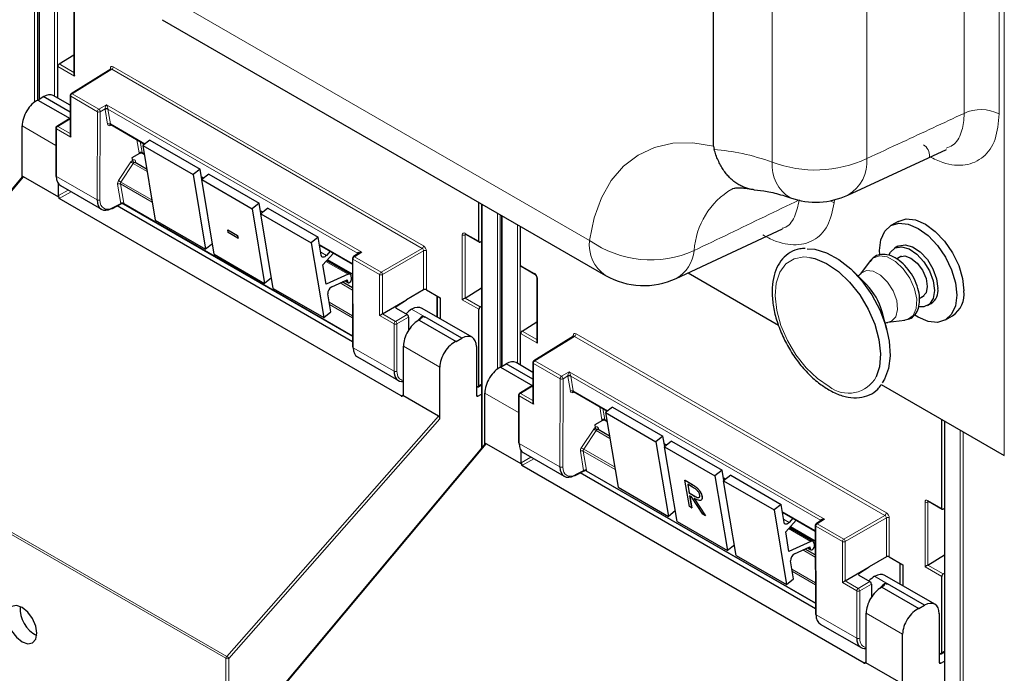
# Paper-space layout 'Blatt2' of a CAD drawing. Header units: millimetres. Extents: x 5 to 418, y 2 to 292.
# Tile 8 of 104: x 131 to 147, y 113 to 123. Entities that reach past the tile are written whole.
import ezdxf

# ---------------------------------------------------------------- set-up
doc = ezdxf.new("R2010")
doc.units = ezdxf.units.MM

psp = doc.layouts.new('Blatt2')

# ---------------------------------------------------------------- linework, layer by layer
at = {"color": 7, "linetype": 'Continuous', "lineweight": 18}
for p, q in [((146.616, 116.346), (146.616, 186.564)), ((145.957, 121.947), (145.957, 185.164)), ((146.531, 185.155), (146.531, 121.938)), ((142.818, 121.151), (142.818, 184.189)), ((144.366, 184.245), (144.366, 121.208)), ((130.746, 122.133), (130.746, 124.94)), ((130.793, 124.908), (130.793, 122.162)), ((130.824, 124.887), (130.824, 122.181)), ((131.074, 122.226), (131.074, 124.76)), ((131.12, 124.746), (131.12, 122.199)), ((132.576, 124.054), (139.829, 119.866)), ((131.4, 123.619), (131.4, 122.559)), ((131.4, 122.559), (131.127, 122.717)), ((131.149, 122.757), (131.39, 122.618)), ((132.01, 122.669), (131.36, 122.267)), ((131.986, 122.666), (131.986, 122.682)), ((137.088, 119.737), (132.01, 122.669)), ((132.033, 122.709), (137.111, 119.778)), ((131.773, 121.975), (131.337, 122.227)), ((131.337, 122.227), (131.337, 121.556)), ((131.36, 122.267), (131.796, 122.016)), ((131.796, 122.016), (131.922, 122.089)), ((131.899, 122.021), (131.82, 121.975)), ((131.94, 121.771), (131.9, 122.013)), ((131.922, 122.089), (136.102, 119.676)), ((136.033, 119.657), (131.946, 122.017)), ((131.946, 122.017), (131.986, 121.775)), ((131.31, 121.848), (131.125, 121.733)), ((131.769, 120.531), (131.773, 121.975)), ((131.82, 121.975), (131.816, 120.531)), ((131.092, 121.423), (130.541, 121.741)), ((131.102, 121.692), (131.102, 120.916)), ((131.337, 121.556), (131.102, 121.692)), ((131.125, 121.733), (131.328, 121.616)), ((132.013, 121.752), (131.971, 121.746)), ((131.986, 121.775), (132.552, 121.448)), ((132.457, 121.304), (132.422, 121.516)), ((132.474, 121.486), (132.504, 121.309)), ((132.504, 121.309), (132.537, 121.289)), ((132.121, 120.848), (132.323, 121.152)), ((132.362, 121.126), (132.16, 120.822)), ((132.362, 121.126), (132.586, 120.996)), ((132.399, 121.163), (132.403, 121.137)), ((132.57, 121.041), (132.578, 121.045)), ((130.564, 120.911), (127.219, 116.907)), ((131.102, 120.916), (131.769, 120.531)), ((133.476, 120.915), (133.518, 120.891)), ((132.157, 120.474), (132.105, 120.788)), ((132.671, 120.492), (132.151, 120.792)), ((132.151, 120.792), (132.204, 120.479)), ((132.16, 120.822), (132.664, 120.53)), ((131.137, 120.6), (131.295, 120.692)), ((131.342, 120.665), (131.147, 120.552)), ((132.027, 120.404), (132.157, 120.474)), ((132.204, 120.47), (135.951, 118.307)), ((138.071, 120.459), (138.071, 116.478)), ((143.774, 120.518), (143.831, 120.484)), ((143.837, 120.532), (143.831, 120.484)), ((134.443, 120.357), (134.484, 120.333)), ((138.32, 117.761), (138.32, 120.315)), ((138.367, 120.288), (138.367, 117.79)), ((138.399, 120.269), (138.399, 117.809)), ((138.648, 117.854), (138.648, 120.125)), ((138.695, 120.098), (138.695, 117.827)), ((137.745, 118.896), (137.745, 119.956)), ((137.807, 119.963), (137.791, 119.956)), ((137.791, 119.956), (137.791, 118.923)), ((137.792, 119.983), (138.018, 119.853)), ((135.409, 119.799), (135.948, 119.488)), ((136.416, 119.349), (137.088, 119.737)), ((135.43, 119.676), (135.522, 119.623)), ((136.102, 119.676), (135.98, 119.6)), ((135.98, 119.6), (136.416, 119.349)), ((136.035, 119.646), (136.033, 119.657)), ((137.112, 119.696), (136.44, 119.308)), ((137.112, 119.058), (137.112, 119.696)), ((137.159, 119.696), (137.159, 119.058)), ((135.513, 119.522), (135.876, 119.312)), ((135.542, 119.555), (135.948, 119.32)), ((135.957, 119.56), (135.961, 118.111)), ((136.393, 119.308), (135.957, 119.56)), ((138.701, 119.459), (138.927, 119.328)), ((136.393, 118.638), (136.393, 119.308)), ((136.44, 119.308), (136.44, 118.665)), ((138.974, 119.246), (138.974, 118.187)), ((135.747, 119.171), (135.949, 119.055)), ((135.833, 119.21), (135.865, 119.192)), ((135.948, 119.233), (135.935, 119.24)), ((137.33, 118.615), (137.33, 118.959)), ((137.791, 118.923), (138.04, 118.779)), ((135.567, 118.855), (135.95, 118.634)), ((135.95, 118.599), (135.574, 118.816)), ((136.663, 118.785), (136.663, 118.758)), ((138.018, 118.739), (137.745, 118.896)), ((136.629, 118.502), (136.393, 118.638)), ((136.44, 118.665), (136.652, 118.542)), ((136.652, 118.542), (136.844, 118.653)), ((136.868, 118.613), (136.675, 118.502)), ((136.917, 118.74), (137.13, 118.618)), ((137.098, 118.626), (137.121, 118.613)), ((136.629, 117.726), (136.629, 118.502)), ((136.675, 118.502), (136.675, 117.726)), ((138.974, 118.187), (138.701, 118.344)), ((138.723, 118.384), (138.964, 118.245)), ((139.584, 118.296), (138.935, 117.895)), ((139.56, 118.294), (139.56, 118.31)), ((144.662, 115.365), (139.584, 118.296)), ((139.607, 118.337), (144.686, 115.405)), ((137.378, 117.794), (136.782, 118.138)), ((135.961, 118.111), (136.629, 117.726)), ((139.347, 117.603), (138.911, 117.854)), ((138.911, 117.854), (138.911, 117.184)), ((138.935, 117.895), (139.37, 117.644)), ((139.37, 117.644), (139.496, 117.716)), ((139.473, 117.648), (139.394, 117.603)), ((139.514, 117.398), (139.474, 117.64)), ((139.496, 117.716), (143.676, 115.303)), ((143.607, 115.285), (139.52, 117.645)), ((139.52, 117.645), (139.561, 117.402)), ((138.018, 117.486), (138.061, 117.512)), ((138.885, 117.475), (138.699, 117.361)), ((139.343, 116.159), (139.347, 117.603)), ((139.394, 117.603), (139.39, 116.158)), ((136.746, 117.32), (136.782, 117.342)), ((137.977, 117.333), (138.001, 117.319)), ((138.666, 117.05), (138.115, 117.368)), ((138.676, 117.32), (138.676, 116.544)), ((138.911, 117.184), (138.676, 117.32)), ((138.699, 117.361), (138.902, 117.244)), ((139.587, 117.38), (139.545, 117.374)), ((139.561, 117.402), (140.126, 117.076)), ((133.89, 113.056), (137.354, 116.991)), ((140.032, 116.932), (139.996, 117.144)), ((140.048, 117.114), (140.078, 116.936)), ((133.877, 113.025), (127.206, 116.876)), ((127.219, 116.907), (133.89, 113.056)), ((137.378, 116.947), (133.924, 113.024)), ((140.078, 116.936), (140.111, 116.917)), ((145.645, 116.907), (145.645, 106.9)), ((139.695, 116.475), (139.897, 116.779)), ((139.936, 116.753), (139.734, 116.449)), ((139.936, 116.753), (140.16, 116.624)), ((139.973, 116.791), (139.977, 116.764)), ((140.144, 116.668), (140.152, 116.673)), ((145.894, 106.542), (145.894, 116.763)), ((145.941, 116.736), (145.941, 106.542)), ((138.138, 116.538), (134.793, 112.535)), ((138.676, 116.544), (139.343, 116.159)), ((141.05, 116.542), (141.092, 116.518)), ((139.731, 116.102), (139.679, 116.415)), ((140.245, 116.119), (139.725, 116.419)), ((139.725, 116.419), (139.778, 116.106)), ((139.734, 116.449), (140.238, 116.158)), ((138.711, 116.228), (138.869, 116.32)), ((138.916, 116.292), (138.721, 116.18)), ((139.601, 116.032), (139.731, 116.102)), ((139.778, 116.097), (143.525, 113.934)), ((141.473, 115.891), (141.474, 115.892)), ((142.017, 115.984), (142.059, 115.96)), ((141.534, 115.687), (141.535, 115.688)), ((145.319, 114.524), (145.319, 115.584)), ((145.381, 115.591), (145.365, 115.583)), ((145.365, 115.583), (145.365, 114.551)), ((145.366, 115.611), (145.592, 115.48)), ((142.983, 115.427), (143.522, 115.116)), ((143.004, 115.304), (143.096, 115.25)), ((143.676, 115.303), (143.554, 115.228)), ((143.554, 115.228), (143.99, 114.976)), ((143.609, 115.274), (143.607, 115.285)), ((143.99, 114.976), (144.662, 115.365)), ((144.686, 115.324), (144.014, 114.936)), ((144.686, 114.685), (144.686, 115.324)), ((144.733, 115.324), (144.733, 114.686)), ((143.087, 115.149), (143.45, 114.939)), ((143.116, 115.182), (143.522, 114.948)), ((143.531, 115.187), (143.535, 113.739)), ((143.967, 114.936), (143.531, 115.187)), ((143.967, 114.265), (143.967, 114.936)), ((144.014, 114.936), (144.014, 114.292)), ((143.321, 114.799), (143.523, 114.682)), ((143.407, 114.838), (143.439, 114.819)), ((143.522, 114.86), (143.509, 114.868)), ((144.904, 114.242), (144.904, 114.587)), ((143.141, 114.482), (143.524, 114.261)), ((143.524, 114.226), (143.148, 114.444)), ((144.237, 114.412), (144.237, 114.386)), ((145.592, 114.366), (145.319, 114.524)), ((145.365, 114.55), (145.614, 114.407)), ((144.203, 114.129), (143.967, 114.265)), ((144.014, 114.292), (144.226, 114.17)), ((144.226, 114.17), (144.418, 114.281)), ((144.492, 114.368), (144.704, 114.245)), ((144.672, 114.254), (144.696, 114.24)), ((144.203, 113.353), (144.203, 114.129)), ((144.442, 114.24), (144.249, 114.129)), ((144.249, 114.129), (144.249, 113.353)), ((144.952, 113.421), (144.356, 113.765)), ((143.535, 113.739), (144.203, 113.353)), ((145.592, 113.113), (145.635, 113.14)), ((133.877, 95.133), (133.877, 113.025)), ((133.924, 113.024), (133.924, 95.133)), ((144.32, 112.948), (144.356, 112.97)), ((145.551, 112.961), (145.575, 112.947))]:
    psp.add_line(p, q, dxfattribs=at)
at = {"color": 7, "linetype": 'Continuous', "lineweight": 25}
for p, q in [((141.859, 121.413), (141.859, 184.568)), ((130.815, 124.894), (130.815, 122.175)), ((131.39, 123.632), (131.39, 122.592)), ((132.835, 123.481), (140.088, 119.294)), ((131.149, 122.757), (131.39, 122.905)), ((131.127, 122.196), (131.127, 122.717)), ((131.993, 122.67), (131.343, 122.269)), ((130.799, 122.165), (130.888, 122.221)), ((130.799, 122.165), (131.328, 121.861)), ((131.328, 121.967), (130.888, 122.221)), ((131.328, 122.08), (131.052, 122.239)), ((131.328, 122.24), (131.328, 121.589)), ((131.294, 121.849), (131.108, 121.734)), ((131.328, 121.838), (131.31, 121.848)), ((130.541, 120.904), (130.541, 121.741)), ((131.092, 121.706), (131.092, 120.93)), ((131.993, 121.764), (132.547, 121.444)), ((132.631, 121.511), (132.515, 121.42)), ((132.631, 121.511), (133.456, 121.034)), ((132.515, 121.42), (133.34, 120.944)), ((132.515, 121.42), (132.72, 120.198)), ((141.859, 121.413), (141.867, 121.357)), ((144.057, 120.607), (145.671, 121.357)), ((132.464, 121.289), (132.34, 121.218)), ((132.34, 121.218), (132.347, 121.177)), ((132.347, 121.177), (132.347, 121.177)), ((132.511, 121.298), (132.538, 121.282)), ((132.58, 121.035), (132.393, 121.143)), ((133.456, 121.034), (133.34, 120.944)), ((133.485, 120.864), (133.456, 121.034)), ((130.545, 120.909), (127.204, 116.911)), ((131.144, 120.576), (130.564, 120.911)), ((133.34, 120.944), (133.545, 119.722)), ((133.477, 120.907), (133.513, 120.887)), ((133.598, 120.953), (133.482, 120.862)), ((133.482, 120.862), (134.307, 120.386)), ((133.686, 119.64), (133.482, 120.862)), ((133.598, 120.953), (134.423, 120.476)), ((131.137, 120.6), (131.137, 120.794)), ((131.17, 120.764), (131.839, 120.378)), ((136.746, 117.32), (131.147, 120.552)), ((132.02, 120.389), (132.165, 120.467)), ((135.951, 118.209), (132.1, 120.432)), ((132.197, 120.467), (135.951, 118.3)), ((134.423, 120.476), (134.307, 120.386)), ((134.307, 120.386), (134.511, 119.164)), ((134.451, 120.307), (134.423, 120.476)), ((134.564, 120.395), (134.448, 120.304)), ((134.564, 120.395), (135.389, 119.919)), ((138.018, 119.853), (138.018, 120.489)), ((138.061, 120.464), (138.061, 116.466)), ((134.444, 120.349), (134.479, 120.329)), ((134.448, 120.304), (135.273, 119.828)), ((134.653, 119.082), (134.448, 120.304)), ((138.389, 120.275), (138.389, 117.803)), ((132.72, 120.198), (133.545, 119.722)), ((138.701, 119.459), (138.701, 120.095)), ((141.247, 119.243), (142.984, 120.057)), ((144.878, 120.178), (144.76, 120.11)), ((133.908, 120.04), (133.909, 120.041)), ((133.908, 120.04), (134.066, 119.948)), ((133.915, 119.996), (133.908, 120.04)), ((133.909, 120.041), (134.068, 119.949)), ((134.074, 119.904), (133.915, 119.996)), ((134.066, 119.948), (134.068, 119.949)), ((134.066, 119.948), (134.074, 119.904)), ((134.068, 119.949), (134.075, 119.905)), ((134.074, 119.904), (134.075, 119.905)), ((135.389, 119.919), (135.273, 119.828)), ((135.438, 119.624), (135.389, 119.919)), ((137.799, 119.968), (138.025, 119.838)), ((133.658, 119.81), (133.545, 119.722)), ((135.273, 119.828), (135.478, 118.606)), ((135.41, 119.791), (135.948, 119.481)), ((138.061, 119.85), (138.04, 119.839)), ((144.876, 119.772), (144.817, 119.738)), ((133.686, 119.64), (134.511, 119.164)), ((135.465, 119.466), (135.636, 119.661)), ((135.583, 119.692), (135.522, 119.623)), ((135.947, 119.573), (135.951, 118.125)), ((136.052, 119.657), (135.963, 119.602)), ((144.929, 119.61), (144.852, 119.566)), ((135.518, 119.149), (135.465, 119.466)), ((135.912, 119.313), (135.526, 119.536)), ((135.538, 119.55), (135.948, 119.313)), ((138.708, 119.443), (138.934, 119.313)), ((144.425, 119.536), (144.257, 119.314)), ((144.42, 119.529), (144.425, 119.536)), ((134.624, 119.252), (134.511, 119.164)), ((135.876, 119.312), (135.518, 119.149)), ((135.935, 119.246), (135.928, 119.286)), ((135.948, 119.243), (135.934, 119.252)), ((138.964, 119.26), (138.964, 118.22)), ((141.44, 119.334), (142.922, 118.479)), ((144.359, 119.146), (144.142, 119.362)), ((135.608, 119.108), (135.86, 119.222)), ((135.949, 119.09), (135.781, 119.187)), ((135.823, 119.206), (135.875, 119.176)), ((135.86, 119.222), (135.865, 119.192)), ((137.791, 118.923), (138.061, 119.09)), ((134.653, 119.082), (135.478, 118.606)), ((135.594, 118.696), (135.544, 118.991)), ((137.112, 119.058), (136.833, 118.894)), ((137.159, 119.058), (137.384, 118.928)), ((137.339, 118.609), (137.339, 118.954)), ((137.384, 118.928), (137.384, 118.583)), ((145.227, 118.917), (145.304, 118.961)), ((136.44, 118.665), (136.833, 118.892)), ((136.663, 118.785), (136.833, 118.892)), ((136.833, 118.894), (136.833, 118.892)), ((138.04, 118.779), (138.061, 118.793)), ((145.359, 118.8), (145.418, 118.834)), ((135.478, 118.606), (135.594, 118.696)), ((136.663, 118.758), (136.844, 118.653)), ((136.868, 118.613), (136.868, 118.4)), ((137.907, 118.281), (137.087, 118.755)), ((137.121, 118.613), (137.13, 118.618)), ((137.738, 118.267), (137.13, 118.618)), ((138.018, 117.486), (138.018, 118.739)), ((144.695, 118.404), (144.617, 118.7)), ((145.652, 118.565), (145.77, 118.633)), ((137.039, 118.563), (137.023, 118.554)), ((137.039, 118.563), (137.645, 118.213)), ((138.723, 118.384), (138.964, 118.533)), ((144.711, 118.527), (144.988, 118.562)), ((138.701, 117.823), (138.701, 118.344)), ((139.567, 118.298), (138.917, 117.896)), ((136.782, 117.341), (136.782, 118.138)), ((137.645, 118.213), (137.738, 118.267)), ((137.977, 118.128), (137.977, 117.334)), ((136.03, 117.959), (136.699, 117.573)), ((137.378, 116.947), (137.378, 117.794)), ((138.373, 117.793), (138.462, 117.848)), ((138.373, 117.793), (138.902, 117.488)), ((138.902, 117.595), (138.462, 117.848)), ((138.902, 117.707), (138.626, 117.866)), ((138.902, 117.868), (138.902, 117.217)), ((137.994, 117.472), (137.977, 117.482)), ((138.011, 117.471), (138.061, 117.501)), ((138.868, 117.477), (138.682, 117.362)), ((138.902, 117.466), (138.885, 117.475)), ((144.6, 117.51), (146.616, 116.346)), ((137.354, 116.991), (136.775, 117.326)), ((138.001, 117.319), (138.061, 117.352)), ((138.115, 116.531), (138.115, 117.368)), ((138.666, 117.334), (138.666, 116.558)), ((139.567, 117.392), (140.121, 117.072)), ((140.205, 117.138), (140.089, 117.047)), ((140.089, 117.047), (140.294, 115.825)), ((140.089, 117.047), (140.914, 116.571)), ((140.205, 117.138), (141.03, 116.662)), ((140.038, 116.917), (139.915, 116.846)), ((139.915, 116.846), (139.921, 116.805)), ((140.085, 116.925), (140.112, 116.909)), ((145.592, 115.48), (145.592, 116.937)), ((145.635, 116.912), (145.635, 106.913)), ((139.921, 116.805), (139.921, 116.805)), ((140.154, 116.663), (139.967, 116.77)), ((138.12, 116.537), (134.778, 112.538)), ((138.718, 116.203), (138.138, 116.538)), ((141.03, 116.662), (140.914, 116.571)), ((140.914, 116.571), (141.119, 115.349)), ((141.059, 116.492), (141.03, 116.662)), ((141.052, 116.535), (141.087, 116.514)), ((141.172, 116.58), (141.056, 116.49)), ((141.172, 116.58), (141.997, 116.104)), ((138.711, 116.228), (138.711, 116.421)), ((138.744, 116.392), (139.413, 116.006)), ((141.056, 116.49), (141.881, 116.013)), ((141.26, 115.267), (141.056, 116.49)), ((144.32, 112.948), (138.721, 116.18)), ((139.594, 116.017), (139.739, 116.095)), ((143.525, 113.837), (139.674, 116.06)), ((139.772, 116.094), (143.525, 113.927)), ((141.997, 116.104), (141.881, 116.013)), ((142.025, 115.934), (141.997, 116.104)), ((142.138, 116.022), (142.022, 115.932)), ((142.138, 116.022), (142.963, 115.546)), ((141.39, 115.939), (141.391, 115.94)), ((141.39, 115.939), (141.473, 115.891)), ((141.462, 115.511), (141.39, 115.939)), ((141.391, 115.94), (141.474, 115.892)), ((141.512, 115.829), (141.435, 115.874)), ((141.435, 115.874), (141.458, 115.731)), ((141.436, 115.873), (141.46, 115.732)), ((141.881, 116.013), (142.085, 114.791)), ((142.018, 115.977), (142.053, 115.956)), ((142.022, 115.932), (142.847, 115.455)), ((142.227, 114.71), (142.022, 115.932)), ((140.294, 115.825), (141.119, 115.349)), ((141.458, 115.731), (141.46, 115.732)), ((141.458, 115.731), (141.534, 115.687)), ((141.46, 115.732), (141.535, 115.688)), ((141.567, 115.832), (141.568, 115.832)), ((141.496, 115.67), (141.466, 115.687)), ((141.466, 115.687), (141.499, 115.49)), ((141.467, 115.686), (141.5, 115.491)), ((141.68, 115.385), (141.496, 115.67)), ((141.542, 115.643), (141.726, 115.359)), ((141.543, 115.644), (141.727, 115.36)), ((141.668, 115.675), (141.67, 115.676)), ((142.963, 115.546), (142.847, 115.455)), ((143.012, 115.251), (142.963, 115.546)), ((145.373, 115.596), (145.599, 115.465)), ((141.232, 115.437), (141.119, 115.349)), ((141.499, 115.49), (141.462, 115.511)), ((141.499, 115.49), (141.5, 115.491)), ((141.726, 115.359), (141.68, 115.385)), ((142.847, 115.455), (143.052, 114.233)), ((142.984, 115.419), (143.522, 115.109)), ((145.635, 115.478), (145.614, 115.466)), ((141.26, 115.267), (142.085, 114.791)), ((141.726, 115.359), (141.727, 115.36)), ((143.039, 115.094), (143.21, 115.289)), ((143.157, 115.319), (143.096, 115.25)), ((143.627, 115.285), (143.537, 115.229)), ((143.092, 114.776), (143.039, 115.094)), ((143.486, 114.94), (143.1, 115.163)), ((143.112, 115.178), (143.522, 114.941)), ((143.522, 115.201), (143.525, 113.752)), ((143.45, 114.939), (143.092, 114.776)), ((143.509, 114.874), (143.502, 114.914)), ((142.198, 114.879), (142.085, 114.791)), ((143.183, 114.735), (143.434, 114.85)), ((143.523, 114.718), (143.355, 114.814)), ((143.397, 114.833), (143.449, 114.803)), ((143.434, 114.85), (143.439, 114.819)), ((143.522, 114.871), (143.508, 114.879)), ((142.227, 114.71), (143.052, 114.233)), ((143.168, 114.324), (143.118, 114.619)), ((144.686, 114.685), (144.407, 114.522)), ((144.733, 114.686), (144.958, 114.556)), ((144.913, 114.237), (144.913, 114.582)), ((145.365, 114.551), (145.635, 114.717)), ((144.014, 114.292), (144.407, 114.52)), ((144.237, 114.412), (144.407, 114.52)), ((144.407, 114.522), (144.407, 114.52)), ((144.958, 114.556), (144.958, 114.211)), ((145.614, 114.407), (145.635, 114.42)), ((143.052, 114.233), (143.168, 114.324)), ((144.238, 114.385), (144.418, 114.281)), ((145.481, 113.909), (144.661, 114.383)), ((145.592, 113.113), (145.592, 114.366)), ((144.442, 114.24), (144.442, 114.027)), ((144.613, 114.191), (144.597, 114.181)), ((144.613, 114.191), (145.219, 113.841)), ((144.696, 114.24), (144.704, 114.245)), ((145.312, 113.894), (144.704, 114.245)), ((144.356, 112.969), (144.356, 113.765)), ((145.219, 113.841), (145.312, 113.894)), ((145.551, 113.756), (145.551, 112.961)), ((143.604, 113.586), (144.273, 113.2)), ((144.952, 112.575), (144.952, 113.421)), ((145.585, 113.098), (145.635, 113.129)), ((145.568, 113.1), (145.551, 113.109)), ((145.575, 112.947), (145.635, 112.979)), ((144.928, 112.618), (144.349, 112.953))]:
    psp.add_line(p, q, dxfattribs=at)
at = {"color": 7, "linetype": 'Continuous', "lineweight": 18, "flags": 128}
for points in [[(139.829, 119.866), (139.903, 120.236), (140.022, 120.565), (140.184, 120.849), (140.385, 121.084), (140.623, 121.265), (140.894, 121.39), (141.194, 121.457), (141.517, 121.465), (141.859, 121.413)], [(143.749, 117.477), (143.557, 117.608), (143.373, 117.782), (143.207, 117.992), (143.067, 118.227), (142.961, 118.474), (142.893, 118.722), (142.866, 118.958), (142.883, 119.17), (142.943, 119.348), (143.042, 119.483), (143.175, 119.567), (143.336, 119.598), (143.433, 119.59)], [(144.425, 119.536), (144.467, 119.578), (144.571, 119.616), (144.698, 119.597), (144.833, 119.523), (144.961, 119.402), (145.069, 119.247), (145.146, 119.075), (145.182, 118.904), (145.174, 118.753), (145.123, 118.638), (145.034, 118.573), (144.988, 118.562)], [(144.257, 119.314), (144.271, 119.33), (144.359, 119.377), (144.471, 119.366), (144.592, 119.299), (144.707, 119.185), (144.798, 119.04), (144.855, 118.883), (144.869, 118.736), (144.839, 118.618), (144.768, 118.545), (144.71, 118.527)]]:
    psp.add_lwpolyline(points, dxfattribs=at)
at = {"color": 7, "linetype": 'Continuous', "lineweight": 25, "flags": 128}
for points in [[(144.878, 120.178), (145.009, 120.218), (145.161, 120.203), (145.324, 120.133), (145.487, 120.014), (145.639, 119.854), (145.77, 119.663), (145.87, 119.454), (145.933, 119.242), (145.954, 119.041)], [(144.578, 119.639), (144.576, 119.701), (144.597, 119.877), (144.66, 120.017), (144.76, 120.11), (144.891, 120.15), (145.043, 120.135), (145.206, 120.065), (145.369, 119.946), (145.521, 119.786), (145.652, 119.595), (145.752, 119.386), (145.815, 119.174), (145.837, 118.973), (145.837, 118.973)], [(143.392, 119.73), (143.515, 119.723), (143.708, 119.666), (143.907, 119.557), (144.103, 119.4), (144.285, 119.203), (144.446, 118.976), (144.579, 118.728), (144.676, 118.471), (144.734, 118.218), (144.75, 117.98), (144.722, 117.768), (144.653, 117.593), (144.615, 117.536)], [(144.727, 119.625), (144.751, 119.674), (144.829, 119.744), (144.934, 119.763), (145.057, 119.728), (145.182, 119.644), (145.298, 119.519), (145.391, 119.367), (145.451, 119.204), (145.471, 119.048)], [(144.876, 119.772), (144.888, 119.779), (144.993, 119.797), (145.116, 119.762), (145.241, 119.678), (145.357, 119.553), (145.449, 119.401), (145.509, 119.238), (145.53, 119.082)], [(135.522, 119.623), (135.509, 119.61), (135.496, 119.601), (135.482, 119.595), (135.47, 119.593), (135.458, 119.595), (135.449, 119.601), (135.442, 119.611), (135.438, 119.624)], [(143.433, 119.59), (143.517, 119.572), (143.708, 119.492), (143.9, 119.361), (144.084, 119.186), (144.25, 118.977), (144.39, 118.742), (144.496, 118.495), (144.564, 118.247), (144.591, 118.011), (144.574, 117.798), (144.52, 117.632)], [(144.873, 119.578), (144.899, 119.598), (144.986, 119.615), (145.088, 119.579), (145.191, 119.496), (145.278, 119.379), (145.336, 119.245), (145.356, 119.115)], [(135.865, 119.192), (135.87, 119.18), (135.88, 119.174), (135.892, 119.175), (135.906, 119.182), (135.919, 119.195), (135.929, 119.212), (135.934, 119.23), (135.935, 119.246)], [(145.356, 119.115), (145.336, 119.008), (145.278, 118.941), (145.248, 118.928)], [(145.837, 118.973), (145.815, 118.797), (145.752, 118.658), (145.652, 118.565), (145.521, 118.525), (145.369, 118.54), (145.206, 118.609), (145.15, 118.645)], [(145.471, 119.048), (145.451, 118.917), (145.391, 118.823), (145.298, 118.778), (145.215, 118.779)], [(143.096, 115.25), (143.083, 115.238), (143.07, 115.228), (143.056, 115.222), (143.044, 115.221), (143.032, 115.223), (143.023, 115.229), (143.016, 115.238), (143.012, 115.251)], [(143.439, 114.819), (143.444, 114.807), (143.454, 114.801), (143.466, 114.802), (143.48, 114.81), (143.493, 114.823), (143.503, 114.84), (143.508, 114.858), (143.509, 114.874)], [(130.542, 113.857), (130.449, 113.889), (130.37, 113.874), (130.317, 113.813), (130.298, 113.716), (130.317, 113.598), (130.37, 113.476), (130.449, 113.37), (130.542, 113.294), (130.635, 113.262), (130.714, 113.277), (130.767, 113.338), (130.785, 113.435), (130.767, 113.553), (130.714, 113.675), (130.635, 113.781), (130.542, 113.857)]]:
    psp.add_lwpolyline(points, dxfattribs=at)
at = {"color": 7, "linetype": 'Continuous', "lineweight": 18}
for centre, radius, start, end in [((131.978, 122.666), 0.0182, 19.2634, 64.3043), ((131.982, 122.712), 0.0514, 303.2297, 357.3477), ((131.344, 122.242), 0.016, 184.1293, 247.1908), ((131.389, 122.224), 0.0514, 123.2297, 177.3477), ((131.351, 122.254), 0.0162, 53.4892, 117.3259), ((131.824, 121.973), 0.0514, 123.2297, 177.3477), ((131.767, 121.972), 0.0528, 3.4149, 56.4832), ((131.922, 121.976), 0.0504, 62.6429, 117.9178), ((131.926, 121.977), 0.0449, 63.9209, 126.4321), ((146.235, 121.365), 0.645, 62.7384, 115.5295), ((131.797, 122.021), 0.0512, 242.4759, 296.7416), ((131.108, 121.707), 0.016, 184.1293, 247.1908), ((131.153, 121.69), 0.0514, 123.2297, 177.3477), ((131.115, 121.72), 0.0162, 53.4892, 117.3259), ((131.967, 121.734), 0.0449, 63.9209, 126.4321), ((131.994, 121.742), 0.0238, 102.175, 169.771), ((145.176, 121.254), 0.216, 355.7205, 56.8414), ((132.484, 121.268), 0.0449, 63.9209, 126.4321), ((143.525, 122.997), 1.977, 249.0408, 295.1728), ((143.739, 121.154), 0.63, 300.388, 4.8988), ((132.581, 121.49), 0.425, 232.6804, 238.9253), ((132.41, 121.146), 0.0204, 123.7902, 182.0212), ((143.424, 121.089), 0.609, 174.2005, 239.4706), ((132.131, 120.751), 0.0449, 63.9209, 126.4321), ((132.379, 121.186), 0.425, 232.6804, 238.9253), ((142.797, 119.623), 1.259, 120.416, 176.4589), ((131.793, 120.577), 0.0512, 242.4759, 296.7416), ((132.011, 120.403), 0.0167, 303.6026, 5.3504), ((132.184, 120.438), 0.0449, 63.9209, 126.4321), ((132.181, 120.436), 0.0408, 54.9274, 123.3475), ((137.768, 120.002), 0.0514, 242.6565, 296.7662), ((137.808, 119.982), 0.0165, 173.888, 234.7998), ((137.06, 119.78), 0.0514, 303.2297, 357.3477), ((140.427, 119.793), 0.603, 172.9554, 235.7325), ((140.83, 121.284), 1.735, 234.7813, 294.168), ((135.964, 119.575), 0.0164, 185.2459, 246.429), ((136.009, 119.557), 0.0514, 123.2297, 177.3477), ((135.971, 119.587), 0.0167, 54.4655, 116.3558), ((136.025, 119.645), 0.018, 17.5405, 64.455), ((136.024, 119.64), 0.0203, 30.4838, 61.6846), ((137.135, 119.65), 0.0514, 62.6565, 116.7662), ((140.959, 119.755), 0.584, 299.215, 354.7003), ((136.444, 119.306), 0.0514, 123.2297, 177.3477), ((136.416, 119.354), 0.0514, 242.6565, 296.7662), ((136.387, 119.305), 0.0529, 3.5222, 56.4778), ((138.943, 119.326), 0.0161, 172.9606, 235.6794), ((138.981, 119.262), 0.0169, 186.7025, 245.4816), ((136.68, 118.499), 0.0514, 123.2297, 177.3477), ((136.652, 118.547), 0.0514, 242.6565, 296.7662), ((136.623, 118.498), 0.0529, 3.5222, 56.4778), ((139.552, 118.293), 0.0182, 19.2634, 64.3043), ((139.556, 118.339), 0.0514, 303.2297, 357.3477), ((138.918, 117.869), 0.016, 184.1293, 247.1908), ((138.963, 117.852), 0.0514, 123.2297, 177.3477), ((138.925, 117.882), 0.0162, 53.4892, 117.3259), ((136.652, 117.771), 0.0514, 242.6565, 296.7662), ((139.398, 117.601), 0.0514, 123.2297, 177.3477), ((139.341, 117.599), 0.0528, 3.4149, 56.4832), ((139.496, 117.604), 0.0504, 62.6429, 117.9178), ((139.5, 117.604), 0.0449, 63.9209, 126.4321), ((144.069, 117.879), 0.514, 231.5151, 331.2669), ((139.371, 117.648), 0.0512, 242.4759, 296.7416), ((138.682, 117.335), 0.016, 184.1293, 247.1908), ((138.727, 117.318), 0.0514, 123.2297, 177.3477), ((138.689, 117.348), 0.0162, 53.4892, 117.3259), ((139.541, 117.362), 0.0449, 63.9209, 126.4321), ((139.568, 117.369), 0.0238, 102.175, 169.771), ((140.058, 116.896), 0.0449, 63.9209, 126.4321), ((140.155, 117.117), 0.425, 232.6804, 238.9253), ((139.984, 116.774), 0.0204, 123.7902, 182.0212), ((139.705, 116.379), 0.0449, 63.9209, 126.4321), ((139.953, 116.813), 0.425, 232.6804, 238.9253), ((139.367, 116.204), 0.0512, 242.4759, 296.7416), ((139.585, 116.031), 0.0167, 303.6026, 5.3504), ((139.758, 116.066), 0.0449, 63.9209, 126.4321), ((139.755, 116.064), 0.0408, 54.9274, 123.3475), ((145.342, 115.629), 0.0514, 242.6565, 296.7662), ((145.382, 115.609), 0.0165, 173.888, 234.7998), ((144.634, 115.408), 0.0514, 303.2297, 357.3477), ((143.583, 115.185), 0.0514, 123.2297, 177.3477), ((143.545, 115.214), 0.0167, 54.4655, 116.3558), ((143.599, 115.273), 0.018, 17.5405, 64.455), ((143.598, 115.267), 0.0203, 30.4838, 61.6846), ((144.709, 115.278), 0.0514, 62.6565, 116.7662), ((143.538, 115.202), 0.0164, 185.2459, 246.429), ((144.018, 114.934), 0.0514, 123.2297, 177.3477), ((143.991, 114.982), 0.0514, 242.6565, 296.7662), ((143.961, 114.932), 0.0529, 3.5222, 56.4778), ((144.254, 114.127), 0.0514, 123.2297, 177.3477), ((144.226, 114.175), 0.0514, 242.6565, 296.7662), ((144.197, 114.126), 0.0529, 3.5222, 56.4778), ((144.226, 113.399), 0.0514, 242.6565, 296.7662), ((133.929, 113.022), 0.0515, 138.52, 177.2636), ((133.901, 113.07), 0.0514, 242.6565, 296.7662), ((133.832, 112.961), 0.112, 34.6783, 58.7001)]:
    psp.add_arc(centre, radius, start, end, dxfattribs=at)
at = {"color": 7, "linetype": 'Continuous', "lineweight": 25}
for centre, radius, start, end in [((131.361, 122.24), 0.0333, 121.7291, 180), ((131.125, 121.706), 0.0333, 121.7291, 180), ((131.108, 120.931), 0.016, 184.1293, 247.1908), ((143.53, 121.744), 1.25, 250.5905, 294.9636), ((132.013, 120.404), 0.0165, 233.6157, 292.9576), ((135.981, 119.573), 0.0333, 121.7318, 180.1525), ((135.894, 119.283), 0.0339, 4.7698, 122.1417), ((140.713, 120.377), 1.25, 240.0027, 295.1373), ((135.666, 119), 0.122, 118.1691, 184.1411), ((143.64, 118.433), 1.012, 15.2504, 44.7442), ((145.272, 119.05), 0.261, 304.1656, 7.1466), ((145.532, 118.987), 0.426, 303.9367, 7.3755), ((135.968, 118.126), 0.0164, 185.2459, 246.429), ((138.935, 117.868), 0.0333, 121.7291, 180), ((138.699, 117.334), 0.0333, 121.7291, 180), ((138.682, 116.559), 0.016, 184.1293, 247.1908), ((139.588, 116.032), 0.0165, 233.6157, 292.9576), ((143.555, 115.201), 0.0333, 121.7318, 180.1525), ((143.468, 114.911), 0.0339, 4.7698, 122.1417), ((143.24, 114.628), 0.122, 118.1691, 184.1411), ((131.003, 113.842), 0.495, 176.4112, 243.5834), ((143.542, 113.754), 0.0164, 185.2459, 246.429)]:
    psp.add_arc(centre, radius, start, end, dxfattribs=at)
for centre, major_axis, ratio, start_param, end_param in [((131.151, 122.73), (0.0171, 0.0286), 0.587369, 0.846713, 2.36515), ((131.423, 122.573), (-0.0236, 0.0408), 0.577335, 0.785358, 1.570756), ((130.773, 121.879), (0.162, 0.291), 0.567218, 0.660989, 2.347686), ((130.888, 121.948), (0.162, 0.291), 0.567218, 6.274758, 7.060075), ((131.31, 121.821), (-0.0167, 0.0289), 0.577206, 5.498021, 6.300635), ((131.361, 121.57), (-0.0236, 0.0408), 0.577335, 0.785358, 1.570756), ((130.565, 120.88), (-0.0148, 0.0325), 0.565458, 5.613623, 6.548363), ((131.334, 121.055), (0.163, 0.291), 0.568242, 2.348502, 3.133981), ((131.16, 120.587), (-0.0167, 0.0289), 0.577557, 0.785632, 1.615746), ((131.196, 120.608), (0.0505, 0.054), 0.359583, 2.484661, 3.225039), ((132.008, 120.665), (0.171, 0.286), 0.584752, 2.365594, 3.918937), ((138.041, 119.867), (0.0162, 0.0291), 0.567218, 2.347686, 3.866122), ((138.725, 119.472), (0.0171, 0.0286), 0.587369, 2.36515, 3.150629), ((137.135, 119.044), (0.0333, 0.0008), 0.592198, 0.771607, 2.32495), ((137.768, 118.91), (0.0333, 0.0192), 0.00007, 0.837717, 2.356154), ((137.768, 118.937), (0.0333, 0.0016), 0.606667, 5.416362, 5.451269), ((136.687, 118.772), (0.0333, 0.0005), 0.587275, 2.373339, 3.917956), ((136.917, 118.468), (0.171, 0.286), 0.586378, 0.008105, 0.793422), ((138.041, 118.752), (0.0162, 0.0291), 0.567218, 0.82925, 2.347686), ((136.416, 118.651), (0.0333, 0.0192), 0.00007, 0.802811, 2.356154), ((136.917, 118.468), (0.163, 0.291), 0.568242, 0.777706, 1.182052), ((136.844, 118.626), (-0.0167, 0.0289), 0.577557, 3.927224, 5.497716), ((137.106, 118.359), (0.162, 0.291), 0.566193, 0.810986, 1.231265), ((137.13, 118.345), (0.162, 0.291), 0.567218, 0.77689, 0.811796), ((137.014, 118.276), (0.162, 0.291), 0.567218, 0.735275, 2.347686), ((137.738, 117.994), (0.171, 0.286), 0.587369, 5.506743, 7.077539), ((138.725, 118.358), (0.0171, 0.0286), 0.587369, 0.846713, 2.36515), ((137.618, 117.928), (0.171, 0.286), 0.587369, 0.678453, 2.36515), ((138.997, 118.2), (-0.0236, 0.0408), 0.577335, 0.785358, 1.570756), ((136.193, 118.249), (0.162, 0.291), 0.569814, 2.347111, 3.13259), ((138.347, 117.507), (0.162, 0.291), 0.567218, 0.660989, 2.347686), ((138.462, 117.576), (0.162, 0.291), 0.567218, 6.274758, 7.060075), ((136.868, 117.86), (0.171, 0.286), 0.586378, 2.364218, 3.568607), ((137.994, 117.499), (-0.0167, 0.0289), 0.577206, 2.356428, 3.92692), ((138.885, 117.448), (-0.0167, 0.0289), 0.577206, 5.498021, 6.300635), ((136.793, 117.376), (0.0487, 0.0552), 0.363623, 3.214844, 3.955221), ((136.759, 117.355), (-0.0167, 0.0289), 0.577206, 3.096806, 3.92692), ((138.001, 117.347), (0.0171, 0.0286), 0.587369, 2.36515, 3.918493), ((138.935, 117.198), (-0.0236, 0.0408), 0.577335, 0.785358, 1.570756), ((137.354, 116.96), (-0.0146, 0.0323), 0.574256, 4.046328, 5.609201), ((138.139, 116.508), (-0.0148, 0.0325), 0.565458, 5.613623, 6.548363), ((138.908, 116.682), (0.163, 0.291), 0.568242, 2.348502, 3.133981), ((138.734, 116.214), (-0.0167, 0.0289), 0.577557, 0.785632, 1.615746), ((138.77, 116.235), (0.0505, 0.054), 0.359583, 2.484661, 3.225039), ((139.583, 116.293), (0.171, 0.286), 0.584752, 2.365594, 3.918937), ((145.615, 115.494), (0.0162, 0.0291), 0.567218, 2.347686, 3.866122), ((144.709, 114.671), (0.0333, 0.0008), 0.592198, 0.771607, 2.32495), ((144.261, 114.399), (0.0333, 0.0005), 0.587275, 2.373339, 3.917956), ((145.342, 114.538), (0.0333, 0.0192), 0.00007, 0.837717, 2.356154), ((145.342, 114.565), (0.0333, 0.0016), 0.606667, 5.416362, 5.451269), ((143.991, 114.279), (0.0333, 0.0192), 0.00007, 0.802811, 2.356154), ((144.492, 114.095), (0.163, 0.291), 0.568242, 0.777706, 1.182052), ((144.418, 114.254), (-0.0167, 0.0289), 0.577557, 3.927224, 5.497716), ((144.492, 114.095), (0.171, 0.286), 0.586378, 0.008105, 0.793422), ((144.68, 113.987), (0.162, 0.291), 0.566193, 0.810986, 1.231265), ((145.615, 114.38), (0.0162, 0.0291), 0.567218, 0.82925, 2.347686), ((144.588, 113.904), (0.162, 0.291), 0.567218, 0.735275, 2.347686), ((144.704, 113.973), (0.162, 0.291), 0.567218, 0.77689, 0.811796), ((145.312, 113.622), (0.171, 0.286), 0.587369, 5.506743, 7.077539), ((145.192, 113.555), (0.171, 0.286), 0.587369, 0.678453, 2.36515), ((143.767, 113.877), (0.162, 0.291), 0.569814, 2.347111, 3.13259), ((144.442, 113.487), (0.171, 0.286), 0.586378, 2.364218, 3.568607), ((144.333, 112.982), (-0.0167, 0.0289), 0.577206, 3.096806, 3.92692), ((145.575, 112.974), (0.0171, 0.0286), 0.587369, 2.36515, 3.918493), ((145.568, 113.127), (-0.0167, 0.0289), 0.577206, 2.356428, 3.92692), ((144.367, 113.004), (0.0487, 0.0552), 0.363623, 3.214844, 3.955221)]:
    psp.add_ellipse(centre, major_axis=major_axis, ratio=ratio, start_param=start_param, end_param=end_param, dxfattribs=at)
at = {"color": 7, "linetype": 'Continuous', "lineweight": 18}
for centre, major_axis, ratio, start_param, end_param in [((132.033, 122.655), (-0.0333, 0.0578), 0.577206, 5.498021, 7.068512), ((132.009, 122.641), (-0.0158, 0.0294), 0.576503, 5.515406, 6.31802), ((131.923, 122.062), (0.0211, 0.0489), 0.234251, 1.089993, 2.663561), ((131.947, 122.049), (0.0344, 0.0571), 0.585558, 2.386902, 2.54121), ((131.923, 122.062), (-0.0202, 0.0487), 0.214465, 3.634049, 5.207618), ((131.97, 122.035), (0.0177, 0.0283), 0.593469, 2.398065, 2.552372), ((131.987, 121.806), (0.0344, 0.0571), 0.585558, 2.54121, 3.588407), ((132.01, 121.792), (0.0177, 0.0283), 0.593469, 2.552372, 3.163319), ((132.354, 121.127), (0.0344, 0.0571), 0.585558, 0.939456, 1.494012), ((132.353, 121.127), (0.0323, 0.0583), 0.568962, 5.662266, 7.184369), ((132.505, 121.34), (0.0344, 0.0571), 0.585558, 2.54121, 2.90933), ((132.528, 121.326), (0.0177, 0.0283), 0.593469, 2.552372, 3.163319), ((132.377, 121.113), (0.0177, 0.0283), 0.593469, 0.941753, 1.505175), ((132.377, 121.113), (0.0157, 0.0294), 0.560319, 6.263818, 7.183844), ((132.152, 120.823), (0.0344, 0.0571), 0.585558, 1.494012, 2.54121), ((132.175, 120.809), (0.0177, 0.0283), 0.593469, 1.505175, 2.552372), ((132.032, 120.651), (0.155, 0.257), 0.585558, 2.366677, 3.92002), ((132.133, 120.488), (-0.0241, 0.0247), 0.35216, 3.652218, 3.840823), ((132.182, 120.514), (0.0212, 0.0476), 0.236756, 2.827209, 3.438277), ((132.182, 120.514), (-0.0197, 0.0482), 0.23661, 2.84514, 3.456086), ((132.156, 120.506), (-0.0408, 0.0535), 0.467927, 3.678044, 3.866649), ((137.792, 119.929), (-0.0333, 0.0578), 0.576853, 5.499542, 7.069425), ((137.815, 119.942), (-0.0183, 0.028), 0.55464, 6.20273, 7.03952), ((137.088, 119.71), (-0.0167, 0.0289), 0.598058, 3.927226, 5.497718), ((137.111, 119.723), (-0.0333, 0.0577), 0.577557, 3.927224, 5.497716), ((136.103, 119.649), (0.0697, -0.0149), 0.370375, 1.655752, 3.22932), ((136.056, 119.676), (0.0157, 0.0294), 0.560319, 2.356971, 2.511278), ((136.103, 119.649), (0.0692, 0.017), 0.370371, 1.485914, 2.288556), ((138.927, 119.274), (-0.0333, 0.0578), 0.577908, 3.92875, 5.498633), ((139.607, 118.283), (-0.0333, 0.0578), 0.577206, 5.498021, 7.068512), ((139.583, 118.269), (-0.0158, 0.0294), 0.576503, 5.515406, 6.31802), ((136.891, 117.846), (0.154, 0.257), 0.587369, 2.36515, 3.406946), ((139.497, 117.689), (0.0211, 0.0489), 0.234251, 1.089993, 2.663561), ((139.521, 117.676), (0.0344, 0.0571), 0.585558, 2.386902, 2.54121), ((139.497, 117.689), (-0.0202, 0.0487), 0.214465, 3.634049, 5.207618), ((139.544, 117.662), (0.0177, 0.0283), 0.593469, 2.398065, 2.552372), ((139.561, 117.434), (0.0344, 0.0571), 0.585558, 2.54121, 3.588407), ((139.585, 117.42), (0.0177, 0.0283), 0.593469, 2.552372, 3.163319), ((140.079, 116.968), (0.0344, 0.0571), 0.585558, 2.54121, 2.90933), ((140.102, 116.954), (0.0177, 0.0283), 0.593469, 2.552372, 3.163319), ((139.928, 116.755), (0.0344, 0.0571), 0.585558, 0.939456, 1.494012), ((139.927, 116.754), (0.0323, 0.0583), 0.568962, 5.662266, 7.184369), ((139.951, 116.741), (0.0177, 0.0283), 0.593469, 0.941753, 1.505175), ((139.951, 116.741), (0.0157, 0.0294), 0.560319, 6.263818, 7.183844), ((139.726, 116.451), (0.0344, 0.0571), 0.585558, 1.494012, 2.54121), ((139.749, 116.437), (0.0177, 0.0283), 0.593469, 1.505175, 2.552372), ((139.606, 116.279), (0.155, 0.257), 0.585558, 2.366677, 3.92002), ((139.707, 116.115), (-0.0241, 0.0247), 0.35216, 3.652218, 3.840823), ((139.756, 116.142), (0.0212, 0.0476), 0.236756, 2.827209, 3.438277), ((139.756, 116.142), (-0.0197, 0.0482), 0.23661, 2.84514, 3.456086), ((139.73, 116.133), (-0.0408, 0.0535), 0.467927, 3.678044, 3.866649), ((145.366, 115.556), (-0.0333, 0.0578), 0.576853, 5.499542, 7.069425), ((145.389, 115.57), (-0.0183, 0.028), 0.55464, 6.20273, 7.03952), ((144.686, 115.351), (-0.0333, 0.0577), 0.577557, 3.927224, 5.497716), ((143.677, 115.276), (0.0697, -0.0149), 0.370375, 1.655752, 3.22932), ((143.63, 115.304), (0.0157, 0.0294), 0.560319, 2.356971, 2.511278), ((143.677, 115.276), (0.0692, 0.017), 0.370371, 1.485914, 2.288556), ((144.662, 115.337), (-0.0167, 0.0289), 0.598058, 3.927226, 5.497718), ((144.465, 113.473), (0.154, 0.257), 0.587369, 2.36515, 3.406946)]:
    psp.add_ellipse(centre, major_axis=major_axis, ratio=ratio, start_param=start_param, end_param=end_param, dxfattribs=at)
at = {"color": 7, "linetype": 'Continuous', "lineweight": 25}
for points, knots in [([(131.996, 122.673), (131.996, 122.673), (131.996, 122.674), (131.994, 122.671), (131.993, 122.671), (131.993, 122.671)], [0, 0, 0, 0, 0.234585, 0.918463, 1, 1, 1, 1]), ([(131.989, 121.765), (131.99, 121.765), (131.99, 121.765), (131.992, 121.764), (131.993, 121.764)], [0, 0, 0, 0, 0.523722, 1, 1, 1, 1]), ([(142.525, 120.698), (142.519, 120.698), (142.489, 120.699), (142.437, 120.71), (142.369, 120.73), (142.302, 120.76), (142.237, 120.797), (142.176, 120.843), (142.119, 120.896), (142.065, 120.957), (142.015, 121.025), (141.971, 121.099), (141.931, 121.179), (141.896, 121.265), (141.877, 121.327), (141.867, 121.357)], [0, 0, 0, 0, 0.020732, 0.100948, 0.181715, 0.264222, 0.347333, 0.427472, 0.508166, 0.590611, 0.673661, 0.753799, 0.834493, 0.916943, 1, 1, 1, 1]), ([(132.347, 121.177), (132.348, 121.174), (132.349, 121.168), (132.354, 121.158), (132.361, 121.149), (132.367, 121.143), (132.372, 121.14), (132.374, 121.139), (132.374, 121.138)], [0, 0, 0, 0, 0.214711, 0.429422, 0.644123, 0.858848, 0.965995, 1, 1, 1, 1]), ([(132.507, 121.299), (132.504, 121.299), (132.495, 121.298), (132.479, 121.296), (132.468, 121.291), (132.464, 121.289)], [0, 0, 0, 0, 0.142295, 0.638048, 1, 1, 1, 1]), ([(132.507, 121.299), (132.507, 121.299), (132.506, 121.299), (132.509, 121.299), (132.51, 121.298), (132.51, 121.298)], [0, 0, 0, 0, 0.066112, 0.770891, 1, 1, 1, 1]), ([(132.393, 121.143), (132.393, 121.143), (132.391, 121.144), (132.389, 121.147), (132.39, 121.146), (132.39, 121.146)], [0, 0, 0, 0, 0.223305, 0.977467, 1, 1, 1, 1]), ([(142.16, 120.709), (142.169, 120.713), (142.186, 120.721), (142.249, 120.731), (142.342, 120.73), (142.429, 120.712), (142.469, 120.704)], [0, 0, 0, 0, 0.29602, 0.556875, 0.796934, 1, 1, 1, 1]), ([(142.525, 120.696), (142.593, 120.689), (142.736, 120.673), (142.94, 120.625), (143.073, 120.578), (143.116, 120.562)], [0, 0, 0, 0, 0.381762, 0.804233, 1, 1, 1, 1]), ([(132.166, 120.467), (132.168, 120.468), (132.174, 120.471), (132.184, 120.471), (132.193, 120.47), (132.196, 120.468), (132.196, 120.467)], [0, 0, 0, 0, 0.22684, 0.616821, 0.995683, 1, 1, 1, 1]), ([(137.794, 119.97), (137.794, 119.97), (137.795, 119.97), (137.798, 119.969), (137.799, 119.968)], [0, 0, 0, 0, 0.59177, 1, 1, 1, 1]), ([(143.359, 119.733), (143.329, 119.733), (143.24, 119.732), (143.11, 119.676), (142.982, 119.571), (142.889, 119.426), (142.831, 119.248), (142.81, 119.04), (142.827, 118.811), (142.882, 118.569), (142.973, 118.325), (143.095, 118.088), (143.243, 117.868), (143.413, 117.674), (143.589, 117.517), (143.709, 117.444), (143.764, 117.41)], [0, 0, 0, 0, 0.037901, 0.111761, 0.183666, 0.255268, 0.328296, 0.403168, 0.479003, 0.554948, 0.63076, 0.706474, 0.782186, 0.85799, 0.933992, 1, 1, 1, 1]), ([(144.97, 118.563), (145.002, 118.567), (145.074, 118.576), (145.161, 118.649), (145.217, 118.756), (145.237, 118.889), (145.219, 119.042), (145.163, 119.205), (145.075, 119.359), (144.962, 119.491), (144.833, 119.589), (144.701, 119.64), (144.579, 119.641), (144.479, 119.602), (144.44, 119.548), (144.422, 119.524)], [0, 0, 0, 0, 0.06256, 0.139571, 0.213957, 0.291574, 0.374138, 0.458008, 0.541729, 0.625767, 0.710679, 0.797219, 0.871555, 0.943384, 1, 1, 1, 1]), ([(138.934, 119.313), (138.936, 119.311), (138.94, 119.309), (138.948, 119.3), (138.955, 119.29), (138.961, 119.278), (138.964, 119.267), (138.964, 119.262), (138.964, 119.26)], [0, 0, 0, 0, 0.161224, 0.32474, 0.5035149, 0.6909923, 0.8583236, 1, 1, 1, 1]), ([(144.255, 119.313), (144.248, 119.303), (144.238, 119.291), (144.223, 119.286), (144.22, 119.285)], [0, 0, 0, 0, 0.8094632, 1, 1, 1, 1]), ([(137.098, 118.626), (137.098, 118.626), (137.098, 118.626), (137.098, 118.626), (137.098, 118.625), (137.095, 118.621), (137.085, 118.608), (137.067, 118.587), (137.048, 118.571), (137.039, 118.563)], [0, 0, 0, 0, 0.001889, 0.004446, 0.011168, 0.040889, 0.158687, 0.629671, 1, 1, 1, 1]), ([(144.667, 118.509), (144.671, 118.512), (144.684, 118.523), (144.698, 118.524), (144.708, 118.525)], [0, 0, 0, 0, 0.235129, 1, 1, 1, 1]), ([(139.57, 118.301), (139.57, 118.301), (139.57, 118.301), (139.568, 118.299), (139.567, 118.298), (139.567, 118.298)], [0, 0, 0, 0, 0.234585, 0.918463, 1, 1, 1, 1]), ([(143.764, 117.41), (143.798, 117.393), (143.897, 117.342), (144.06, 117.294), (144.245, 117.286), (144.41, 117.332), (144.531, 117.406), (144.581, 117.477), (144.599, 117.501)], [0, 0, 0, 0, 0.106595, 0.3092257, 0.5112162, 0.7086077, 0.9000526, 1, 1, 1, 1]), ([(139.564, 117.393), (139.564, 117.393), (139.564, 117.393), (139.566, 117.392), (139.567, 117.391)], [0, 0, 0, 0, 0.523722, 1, 1, 1, 1]), ([(140.081, 116.926), (140.079, 116.926), (140.069, 116.926), (140.053, 116.924), (140.042, 116.919), (140.038, 116.917)], [0, 0, 0, 0, 0.142295, 0.638048, 1, 1, 1, 1]), ([(140.081, 116.927), (140.081, 116.927), (140.08, 116.926), (140.083, 116.926), (140.084, 116.925), (140.084, 116.925)], [0, 0, 0, 0, 0.066112, 0.770891, 1, 1, 1, 1]), ([(139.921, 116.805), (139.922, 116.802), (139.923, 116.796), (139.928, 116.786), (139.935, 116.777), (139.942, 116.77), (139.946, 116.767), (139.948, 116.766), (139.948, 116.766)], [0, 0, 0, 0, 0.214711, 0.429422, 0.644123, 0.858848, 0.965995, 1, 1, 1, 1]), ([(139.967, 116.77), (139.967, 116.771), (139.965, 116.771), (139.963, 116.775), (139.964, 116.774), (139.964, 116.774)], [0, 0, 0, 0, 0.223305, 0.977467, 1, 1, 1, 1]), ([(139.74, 116.095), (139.742, 116.096), (139.748, 116.099), (139.758, 116.099), (139.767, 116.097), (139.77, 116.095), (139.77, 116.095)], [0, 0, 0, 0, 0.22684, 0.616821, 0.995683, 1, 1, 1, 1]), ([(141.473, 115.891), (141.49, 115.881), (141.522, 115.863), (141.553, 115.841), (141.567, 115.832)], [0, 0, 0, 0, 0.56024, 1, 1, 1, 1]), ([(141.474, 115.892), (141.491, 115.882), (141.523, 115.864), (141.554, 115.842), (141.568, 115.832)], [0, 0, 0, 0, 0.5602397, 1, 1, 1, 1]), ([(141.631, 115.696), (141.63, 115.703), (141.627, 115.716), (141.616, 115.738), (141.602, 115.759), (141.568, 115.798), (141.537, 115.815), (141.512, 115.829)], [0, 0, 0, 0, 0.125307, 0.250617, 0.375954, 0.501281, 1, 1, 1, 1]), ([(141.567, 115.832), (141.581, 115.82), (141.608, 115.796), (141.64, 115.751), (141.661, 115.709), (141.666, 115.686), (141.668, 115.675)], [0, 0, 0, 0, 0.279797, 0.5595, 0.779626, 1, 1, 1, 1]), ([(141.568, 115.832), (141.582, 115.821), (141.609, 115.797), (141.641, 115.752), (141.662, 115.71), (141.667, 115.687), (141.67, 115.676)], [0, 0, 0, 0, 0.279797, 0.5595, 0.779626, 1, 1, 1, 1]), ([(141.534, 115.687), (141.559, 115.672), (141.591, 115.654), (141.619, 115.657), (141.632, 115.667), (141.632, 115.685), (141.631, 115.696)], [0, 0, 0, 0, 0.499827, 0.625498, 0.751208, 1, 1, 1, 1]), ([(141.535, 115.688), (141.561, 115.673), (141.593, 115.654), (141.614, 115.658), (141.618, 115.659)], [0, 0, 0, 0, 0.81221, 1, 1, 1, 1]), ([(141.668, 115.675), (141.67, 115.662), (141.672, 115.636), (141.658, 115.612), (141.617, 115.603), (141.573, 115.627), (141.542, 115.643)], [0, 0, 0, 0, 0.18712, 0.373979, 0.560911, 1, 1, 1, 1]), ([(141.67, 115.676), (141.671, 115.662), (141.674, 115.643), (141.666, 115.632), (141.664, 115.629)], [0, 0, 0, 0, 0.6941182, 1, 1, 1, 1]), ([(145.368, 115.598), (145.369, 115.598), (145.369, 115.598), (145.372, 115.596), (145.373, 115.596)], [0, 0, 0, 0, 0.59177, 1, 1, 1, 1]), ([(144.672, 114.254), (144.672, 114.254), (144.672, 114.254), (144.672, 114.253), (144.672, 114.252), (144.67, 114.249), (144.659, 114.236), (144.641, 114.215), (144.622, 114.198), (144.613, 114.191)], [0, 0, 0, 0, 0.001889, 0.004446, 0.011168, 0.040889, 0.158687, 0.629671, 1, 1, 1, 1])]:
    psp.add_open_spline(points, degree=3, knots=knots, dxfattribs=at)
at = {"color": 7, "linetype": 'Continuous', "lineweight": 18}
for points, knots in [([(144.366, 121.208), (144.559, 121.297), (145.089, 121.544), (145.62, 121.79), (145.957, 121.947)], [0, 0, 0, 0, 0.363173, 1, 1, 1, 1]), ([(146.531, 121.938), (146.518, 121.793), (146.492, 121.502), (146.289, 121.212), (145.99, 121.077), (145.671, 121.105), (145.465, 121.203), (145.391, 121.238)], [0, 0, 0, 0, 0.219195, 0.438404, 0.657302, 0.876081, 1, 1, 1, 1]), ([(145.662, 121.376), (145.7, 121.389), (145.815, 121.43), (145.92, 121.619), (145.958, 121.82), (145.958, 121.933), (145.957, 121.947)], [0, 0, 0, 0, 0.19552, 0.597352, 0.94899, 1, 1, 1, 1]), ([(141.867, 121.357), (142.021, 121.341), (142.33, 121.306), (142.655, 121.203), (142.818, 121.151)], [0, 0, 0, 0, 0.49515, 1, 1, 1, 1]), ([(141.54, 119.701), (141.733, 119.794), (142.306, 120.07), (142.879, 120.347), (143.26, 120.53)], [0, 0, 0, 0, 0.336131, 1, 1, 1, 1]), ([(143.831, 120.484), (143.803, 120.35), (143.747, 120.082), (143.504, 119.845), (143.177, 119.768), (142.877, 119.841), (142.704, 119.934), (142.662, 119.957)], [0, 0, 0, 0, 0.231904, 0.463822, 0.695457, 0.927024, 1, 1, 1, 1]), ([(142.98, 120.067), (142.99, 120.069), (143.082, 120.088), (143.197, 120.238), (143.239, 120.433), (143.26, 120.53)], [0, 0, 0, 0, 0.056814, 0.528315, 1, 1, 1, 1])]:
    psp.add_open_spline(points, degree=3, knots=knots, dxfattribs=at)

doc.saveas('drawing.dxf')
